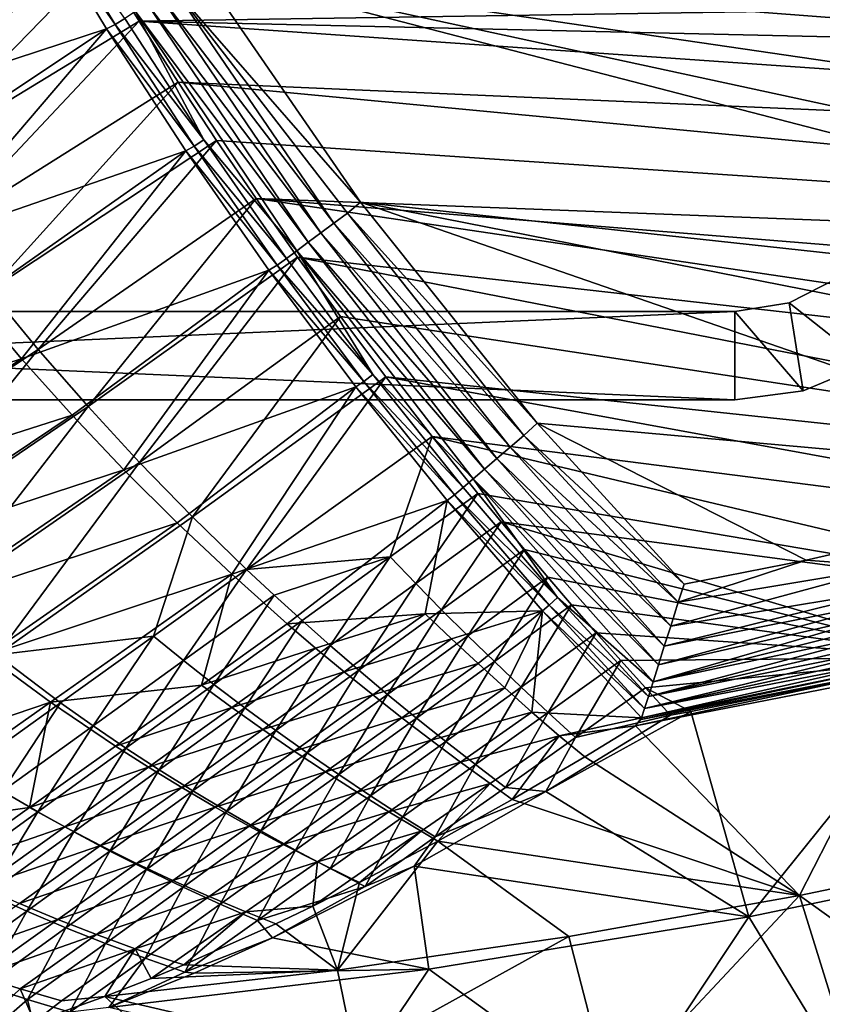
# Model space of a CAD drawing. Header units: metres. Extents: x 0 to 1651, y -1070 to 0.
# Tile 12 of 109: x 378 to 560, y -956 to -732. Entities that reach past the tile are written whole.
import ezdxf

# ---------------------------------------------------------------- set-up
doc = ezdxf.new("R2010")
doc.units = ezdxf.units.M

msp = doc.modelspace()

# ---------------------------------------------------------------- linework, layer by layer
at = {"layer": 'None'}
for points in [[(386.190338, -665.793701, -403), (874.955444, -755.91217, -403), (928.621887, -731.870789, -403)], [(386.190338, -665.793701, -403), (418.78299, -721.040039, -403), (874.955444, -755.91217, -403)], [(379.653595, -690.296692, -406), (330.261536, -737.583496, -305.711212), (321.012238, -722.784729, -305.72345)], [(330.261536, -737.583496, -305.711212), (379.653595, -690.296692, -406), (387.854187, -704.601257, -406)], [(339.888123, -752.109558, -305.695221), (330.261536, -737.583496, -305.711212), (387.854187, -704.601257, -406)], [(339.888123, -752.109558, -305.695221), (387.854187, -704.601257, -406), (396.246918, -718.725159, -406)], [(399.495544, -733.588745, -392.254913), (382.471161, -705.423706, -392.5177), (380.463135, -706.392883, -389.572906)], [(399.495544, -733.588745, -392.254913), (401.669342, -732.201233, -394.971954), (382.471161, -705.423706, -392.5177)], [(326.017822, -740.351074, -292.612457), (380.463135, -706.392883, -389.572906), (316.701233, -725.611023, -292.612457)], [(380.463135, -706.392883, -389.572906), (326.017822, -740.351074, -292.612457), (335.724365, -754.798645, -292.612457)], [(397.507843, -734.586914, -389.243561), (380.463135, -706.392883, -389.572906), (335.724365, -754.798645, -292.612457)], [(397.507843, -734.586914, -389.243561), (399.495544, -733.588745, -392.254913), (380.463135, -706.392883, -389.572906)], [(349.881927, -766.351929, -305.675262), (339.888123, -752.109558, -305.695221), (396.246918, -718.725159, -406)], [(349.881927, -766.351929, -305.675262), (396.246918, -718.725159, -406), (404.908142, -732.795654, -406)], [(404.908142, -732.795654, -406), (396.246918, -718.725159, -406), (1009.816956, -723.474548, -406)], [(412.642365, -725.19928, -402.069946), (455.149963, -773.877625, -403), (418.78299, -721.040039, -403)], [(418.78299, -721.040039, -403), (817.022522, -779.343079, -403), (874.955444, -755.91217, -403)], [(455.149963, -773.877625, -403), (743.870544, -805.366028, -403), (418.78299, -721.040039, -403)], [(743.870544, -805.366028, -403), (769.123169, -796.820801, -403), (418.78299, -721.040039, -403)], [(418.78299, -721.040039, -403), (769.123169, -796.820801, -403), (817.022522, -779.343079, -403)], [(966.380066, -745.566528, -406), (404.908142, -732.795654, -406), (1009.816956, -723.474548, -406)], [(449.072815, -778.666809, -401.985809), (412.642365, -725.19928, -402.069946), (409.638733, -727.115723, -400.920532)], [(449.072815, -778.666809, -401.985809), (452.154419, -776.379761, -402.745026), (412.642365, -725.19928, -402.069946)], [(452.154419, -776.379761, -402.745026), (455.149963, -773.877625, -403), (412.642365, -725.19928, -402.069946)], [(446.098785, -780.874023, -400.733734), (409.638733, -727.115723, -400.920532), (406.780457, -728.939514, -399.337524)], [(446.098785, -780.874023, -400.733734), (449.072815, -778.666809, -401.985809), (409.638733, -727.115723, -400.920532)], [(443.282104, -782.964417, -399.011993), (406.780457, -728.939514, -399.337524), (404.110596, -730.643188, -397.344635)], [(443.282104, -782.964417, -399.011993), (446.098785, -780.874023, -400.733734), (406.780457, -728.939514, -399.337524)], [(419.545227, -759.727051, -394.677643), (401.669342, -732.201233, -394.971954), (399.495544, -733.588745, -392.254913)], [(419.545227, -759.727051, -394.677643), (404.110596, -730.643188, -397.344635), (401.669342, -732.201233, -394.971954)], [(440.669128, -784.903687, -396.848724), (443.282104, -782.964417, -399.011993), (404.110596, -730.643188, -397.344635)], [(440.669128, -784.903687, -396.848724), (404.110596, -730.643188, -397.344635), (419.545227, -759.727051, -394.677643)], [(335.724365, -754.798645, -292.612457), (345.809509, -768.93927, -292.612457), (397.507843, -734.586914, -389.243561)], [(345.809509, -768.93927, -292.612457), (356.261078, -782.759216, -292.612457), (397.507843, -734.586914, -389.243561)], [(360.23291, -780.299438, -305.651245), (349.881927, -766.351929, -305.675262), (404.908142, -732.795654, -406)], [(397.507843, -734.586914, -389.243561), (356.261078, -782.759216, -292.612457), (415.461121, -762.23175, -388.762451)], [(404.908142, -732.795654, -406), (413.763672, -746.690247, -406), (360.23291, -780.299438, -305.651245)], [(417.416656, -761.193054, -391.868439), (399.495544, -733.588745, -392.254913), (397.507843, -734.586914, -389.243561)], [(415.461121, -762.23175, -388.762451), (417.416656, -761.193054, -391.868439), (397.507843, -734.586914, -389.243561)], [(417.416656, -761.193054, -391.868439), (419.545227, -759.727051, -394.677643), (399.495544, -733.588745, -392.254913)], [(966.380066, -745.566528, -406), (917.642761, -768.503906, -406), (404.908142, -732.795654, -406)], [(917.642761, -768.503906, -406), (413.763672, -746.690247, -406), (404.908142, -732.795654, -406)], [(413.763672, -746.690247, -406), (370.930908, -793.941162, -305.622925), (360.23291, -780.299438, -305.651245)], [(413.763672, -746.690247, -406), (422.483612, -759.920715, -406), (370.930908, -793.941162, -305.622925)], [(917.642761, -768.503906, -406), (868.193237, -789.862549, -406), (413.763672, -746.690247, -406)], [(868.193237, -789.862549, -406), (422.483612, -759.920715, -406), (413.763672, -746.690247, -406)], [(422.483612, -759.920715, -406), (381.965881, -807.26593, -305.590149), (370.930908, -793.941162, -305.622925)], [(381.965881, -807.26593, -305.590149), (422.483612, -759.920715, -406), (431.436432, -773.070007, -406)], [(436.224152, -788.202515, -391.346588), (417.416656, -761.193054, -391.868439), (415.461121, -762.23175, -388.762451)], [(438.302765, -786.659912, -394.279602), (419.545227, -759.727051, -394.677643), (417.416656, -761.193054, -391.868439)], [(436.224152, -788.202515, -391.346588), (438.302765, -786.659912, -394.279602), (417.416656, -761.193054, -391.868439)], [(438.302765, -786.659912, -394.279602), (440.669128, -784.903687, -396.848724), (419.545227, -759.727051, -394.677643)], [(422.483612, -759.920715, -406), (868.193237, -789.862549, -406), (431.436432, -773.070007, -406)], [(356.261078, -782.759216, -292.612457), (367.066193, -796.245361, -292.612457), (415.461121, -762.23175, -388.762451)], [(415.461121, -762.23175, -388.762451), (367.066193, -796.245361, -292.612457), (378.211334, -809.385559, -292.612457)], [(434.321045, -789.294983, -388.114349), (415.461121, -762.23175, -388.762451), (378.211334, -809.385559, -292.612457)], [(434.321045, -789.294983, -388.114349), (436.224152, -788.202515, -391.346588), (415.461121, -762.23175, -388.762451)], [(393.327759, -820.262634, -305.552734), (381.965881, -807.26593, -305.590149), (431.436432, -773.070007, -406)], [(431.436432, -773.070007, -406), (440.794678, -786.374756, -406), (393.327759, -820.262634, -305.552734)], [(868.193237, -789.862549, -406), (829.429016, -805.309204, -406), (431.436432, -773.070007, -406)], [(431.436432, -773.070007, -406), (829.429016, -805.309204, -406), (777.389954, -824.316711, -406)], [(431.436432, -773.070007, -406), (777.389954, -824.316711, -406), (440.794678, -786.374756, -406)], [(495.199585, -823.980286, -403), (455.149963, -773.877625, -403), (452.154419, -776.379761, -402.745026)], [(636.680481, -836.68634, -403), (694.077942, -820.897461, -403), (455.149963, -773.877625, -403)], [(694.077942, -820.897461, -403), (743.870544, -805.366028, -403), (455.149963, -773.877625, -403)], [(455.149963, -773.877625, -403), (495.199585, -823.980286, -403), (636.680481, -836.68634, -403)], [(492.138519, -826.801575, -402.709076), (452.154419, -776.379761, -402.745026), (449.072815, -778.666809, -401.985809)], [(492.138519, -826.801575, -402.709076), (495.199585, -823.980286, -403), (452.154419, -776.379761, -402.745026)], [(489.040771, -829.46991, -401.843567), (449.072815, -778.666809, -401.985809), (446.098785, -780.874023, -400.733734)], [(489.040771, -829.46991, -401.843567), (492.138519, -826.801575, -402.709076), (449.072815, -778.666809, -401.985809)], [(486.066528, -832.03186, -400.418335), (446.098785, -780.874023, -400.733734), (443.282104, -782.964417, -399.011993)], [(486.066528, -832.03186, -400.418335), (489.040771, -829.46991, -401.843567), (446.098785, -780.874023, -400.733734)], [(483.272522, -834.438538, -398.46347), (443.282104, -782.964417, -399.011993), (440.669128, -784.903687, -396.848724)], [(483.272522, -834.438538, -398.46347), (486.066528, -832.03186, -400.418335), (443.282104, -782.964417, -399.011993)], [(440.669128, -784.903687, -396.848724), (438.302765, -786.659912, -394.279602), (457.932037, -812.966003, -393.766693)], [(480.711334, -836.644714, -396.015381), (483.272522, -834.438538, -398.46347), (440.669128, -784.903687, -396.848724)], [(480.711334, -836.644714, -396.015381), (440.669128, -784.903687, -396.848724), (457.932037, -812.966003, -393.766693)], [(440.794678, -786.374756, -406), (405.006531, -832.920959, -305.510468), (393.327759, -820.262634, -305.552734)], [(440.794678, -786.374756, -406), (450.584564, -799.842957, -406), (405.006531, -832.920959, -305.510468)], [(455.910187, -814.582092, -390.675446), (436.224152, -788.202515, -391.346588), (434.321045, -789.294983, -388.114349)], [(457.932037, -812.966003, -393.766693), (438.302765, -786.659912, -394.279602), (436.224152, -788.202515, -391.346588)], [(455.910187, -814.582092, -390.675446), (457.932037, -812.966003, -393.766693), (436.224152, -788.202515, -391.346588)], [(777.389954, -824.316711, -406), (724.750854, -841.593079, -406), (440.794678, -786.374756, -406)], [(440.794678, -786.374756, -406), (724.750854, -841.593079, -406), (450.584564, -799.842957, -406)], [(434.321045, -789.294983, -388.114349), (378.211334, -809.385559, -292.612457), (389.682281, -822.168335, -292.612457)], [(401.464233, -834.58313, -292.612457), (434.321045, -789.294983, -388.114349), (389.682281, -822.168335, -292.612457)], [(454.0896, -815.739929, -387.278625), (434.321045, -789.294983, -388.114349), (401.464233, -834.58313, -292.612457)], [(454.0896, -815.739929, -387.278625), (455.910187, -814.582092, -390.675446), (434.321045, -789.294983, -388.114349)], [(370.930908, -793.941162, -305.622925), (381.965881, -807.26593, -305.590149), (331.571777, -840.637573, -204.657486)], [(367.066193, -796.245361, -292.612457), (316.51004, -828.630127, -195.074982), (378.211334, -809.385559, -292.612457)], [(450.584564, -799.842957, -406), (416.993134, -845.233215, -305.462921), (405.006531, -832.920959, -305.510468)], [(416.993134, -845.233215, -305.462921), (450.584564, -799.842957, -406), (460.835541, -813.483276, -406)], [(724.750854, -841.593079, -406), (460.835541, -813.483276, -406), (450.584564, -799.842957, -406)], [(381.965881, -807.26593, -305.590149), (344.835022, -853.15979, -204.615845), (331.571777, -840.637573, -204.657486)], [(344.835022, -853.15979, -204.615845), (381.965881, -807.26593, -305.590149), (393.327759, -820.262634, -305.552734)], [(378.211334, -809.385559, -292.612457), (316.51004, -828.630127, -195.074982), (329.35321, -841.471313, -195.074982)], [(389.682281, -822.168335, -292.612457), (378.211334, -809.385559, -292.612457), (329.35321, -841.471313, -195.074982)], [(429.278656, -857.192932, -305.409546), (416.993134, -845.233215, -305.462921), (460.835541, -813.483276, -406)], [(429.278656, -857.192932, -305.409546), (460.835541, -813.483276, -406), (471.364014, -827.031738, -406)], [(476.476593, -840.29248, -389.832031), (455.910187, -814.582092, -390.675446), (454.0896, -815.739929, -387.278625)], [(478.430847, -838.60907, -393.12027), (457.932037, -812.966003, -393.766693), (455.910187, -814.582092, -390.675446)], [(476.476593, -840.29248, -389.832031), (478.430847, -838.60907, -393.12027), (455.910187, -814.582092, -390.675446)], [(480.711334, -836.644714, -396.015381), (457.932037, -812.966003, -393.766693), (478.430847, -838.60907, -393.12027)], [(724.750854, -841.593079, -406), (682.642212, -854.043579, -406), (460.835541, -813.483276, -406)], [(682.642212, -854.043579, -406), (471.364014, -827.031738, -406), (460.835541, -813.483276, -406)], [(413.541809, -846.620239, -292.612457), (454.0896, -815.739929, -387.278625), (401.464233, -834.58313, -292.612457)], [(454.0896, -815.739929, -387.278625), (413.541809, -846.620239, -292.612457), (425.899109, -858.270813, -292.612457)], [(474.774078, -841.52179, -386.232208), (454.0896, -815.739929, -387.278625), (425.899109, -858.270813, -292.612457)], [(474.774078, -841.52179, -386.232208), (476.476593, -840.29248, -389.832031), (454.0896, -815.739929, -387.278625)], [(358.522186, -865.145752, -204.568878), (344.835022, -853.15979, -204.615845), (393.327759, -820.262634, -305.552734)], [(393.327759, -820.262634, -305.552734), (405.006531, -832.920959, -305.510468), (358.522186, -865.145752, -204.568878)], [(389.682281, -822.168335, -292.612457), (329.35321, -841.471313, -195.074982), (342.631134, -853.778076, -195.074982)], [(401.464233, -834.58313, -292.612457), (389.682281, -822.168335, -292.612457), (342.631134, -853.778076, -195.074982)], [(528.535522, -860.498474, -403), (495.199585, -823.980286, -403), (492.138519, -826.801575, -402.709076)], [(495.199585, -823.980286, -403), (556.248596, -855.120728, -403), (636.680481, -836.68634, -403)], [(495.199585, -823.980286, -403), (528.535522, -860.498474, -403), (556.248596, -855.120728, -403)], [(461.827362, -854.309875, -355.822205), (429.278656, -857.192932, -305.409546), (471.364014, -827.031738, -406)], [(471.364014, -827.031738, -406), (481.750244, -839.967041, -406), (461.827362, -854.309875, -355.822205)], [(682.642212, -854.043579, -406), (636.776367, -866.25531, -406), (471.364014, -827.031738, -406)], [(636.776367, -866.25531, -406), (481.750244, -839.967041, -406), (471.364014, -827.031738, -406)], [(527.215393, -864.630432, -402.75528), (492.138519, -826.801575, -402.709076), (489.040771, -829.46991, -401.843567)], [(527.215393, -864.630432, -402.75528), (528.535522, -860.498474, -403), (492.138519, -826.801575, -402.709076)], [(525.483521, -870.060669, -401.663666), (489.040771, -829.46991, -401.843567), (486.066528, -832.03186, -400.418335)], [(525.483521, -870.060669, -401.663666), (527.215393, -864.630432, -402.75528), (489.040771, -829.46991, -401.843567)], [(405.006531, -832.920959, -305.510468), (372.612183, -876.577881, -204.515976), (358.522186, -865.145752, -204.568878)], [(405.006531, -832.920959, -305.510468), (416.993134, -845.233215, -305.462921), (372.612183, -876.577881, -204.515976)], [(524.036255, -874.610718, -400.002136), (486.066528, -832.03186, -400.418335), (483.272522, -834.438538, -398.46347)], [(524.036255, -874.610718, -400.002136), (525.483521, -870.060669, -401.663666), (486.066528, -832.03186, -400.418335)], [(401.464233, -834.58313, -292.612457), (342.631134, -853.778076, -195.074982), (356.316833, -865.530884, -195.074982)], [(413.541809, -846.620239, -292.612457), (401.464233, -834.58313, -292.612457), (356.316833, -865.530884, -195.074982)], [(522.687622, -878.859192, -397.708893), (483.272522, -834.438538, -398.46347), (480.711334, -836.644714, -396.015381)], [(522.687622, -878.859192, -397.708893), (524.036255, -874.610718, -400.002136), (483.272522, -834.438538, -398.46347)], [(499.798706, -863.546021, -392.321777), (480.711334, -836.644714, -396.015381), (478.430847, -838.60907, -393.12027)], [(521.472595, -882.692444, -394.833649), (480.711334, -836.644714, -396.015381), (499.798706, -863.546021, -392.321777)], [(521.472595, -882.692444, -394.833649), (522.687622, -878.859192, -397.708893), (480.711334, -836.644714, -396.015381)], [(636.680481, -836.68634, -403), (556.248596, -855.120728, -403), (575.57605, -856.525452, -402.52005)], [(499.798706, -863.546021, -392.321777), (478.430847, -838.60907, -393.12027), (476.476593, -840.29248, -389.832031)], [(474.774078, -841.52179, -386.232208), (425.899109, -858.270813, -292.612457), (438.519806, -869.526917, -292.612457)], [(469.800964, -867.235657, -341.381226), (474.774078, -841.52179, -386.232208), (438.519806, -869.526917, -292.612457)], [(481.750244, -839.967041, -406), (467.646088, -860.34613, -355.79126), (461.827362, -854.309875, -355.822205)], [(481.750244, -839.967041, -406), (487.004303, -846.355835, -406), (467.646088, -860.34613, -355.79126)], [(496.388275, -866.587891, -384.947418), (474.774078, -841.52179, -386.232208), (469.800964, -867.235657, -341.381226)], [(497.926514, -865.28479, -388.794128), (476.476593, -840.29248, -389.832031), (474.774078, -841.52179, -386.232208)], [(496.388275, -866.587891, -384.947418), (497.926514, -865.28479, -388.794128), (474.774078, -841.52179, -386.232208)], [(497.926514, -865.28479, -388.794128), (499.798706, -863.546021, -392.321777), (476.476593, -840.29248, -389.832031)], [(481.750244, -839.967041, -406), (636.776367, -866.25531, -406), (487.004303, -846.355835, -406)], [(416.993134, -845.233215, -305.462921), (408.180786, -872.322693, -254.934967), (372.612183, -876.577881, -204.515976)], [(408.180786, -872.322693, -254.934967), (416.993134, -845.233215, -305.462921), (429.278656, -857.192932, -305.409546)], [(487.004303, -846.355835, -406), (473.527954, -866.321777, -355.758728), (467.646088, -860.34613, -355.79126)], [(487.004303, -846.355835, -406), (492.298248, -852.692017, -406), (473.527954, -866.321777, -355.758728)], [(636.776367, -866.25531, -406), (590.582947, -877.16272, -406), (487.004303, -846.355835, -406)], [(487.004303, -846.355835, -406), (590.582947, -877.16272, -406), (492.298248, -852.692017, -406)], [(413.541809, -846.620239, -292.612457), (356.316833, -865.530884, -195.074982), (370.382111, -876.711914, -195.074982)], [(425.899109, -858.270813, -292.612457), (413.541809, -846.620239, -292.612457), (370.382111, -876.711914, -195.074982)], [(492.298248, -852.692017, -406), (479.473236, -872.238831, -355.72467), (473.527954, -866.321777, -355.758728)], [(492.298248, -852.692017, -406), (497.606201, -858.946045, -406), (479.473236, -872.238831, -355.72467)], [(590.582947, -877.16272, -406), (497.606201, -858.946045, -406), (492.298248, -852.692017, -406)], [(435.530731, -863.038452, -305.380524), (429.278656, -857.192932, -305.409546), (461.827362, -854.309875, -355.822205)], [(441.854187, -868.793274, -305.349823), (435.530731, -863.038452, -305.380524), (461.827362, -854.309875, -355.822205)], [(441.854187, -868.793274, -305.349823), (461.827362, -854.309875, -355.822205), (448.247803, -874.45697, -305.317474)], [(461.827362, -854.309875, -355.822205), (467.646088, -860.34613, -355.79126), (448.247803, -874.45697, -305.317474)], [(575.57605, -856.525452, -402.52005), (556.248596, -855.120728, -403), (527.215393, -864.630432, -402.75528)], [(556.248596, -855.120728, -403), (528.535522, -860.498474, -403), (527.215393, -864.630432, -402.75528)], [(414.992859, -877.852173, -254.904358), (408.180786, -872.322693, -254.934967), (429.278656, -857.192932, -305.409546)], [(414.992859, -877.852173, -254.904358), (429.278656, -857.192932, -305.409546), (435.530731, -863.038452, -305.380524)], [(527.215393, -864.630432, -402.75528), (525.483521, -870.060669, -401.663666), (575.57605, -856.525452, -402.52005)], [(525.483521, -870.060669, -401.663666), (576.663025, -861.587158, -401.100159), (575.57605, -856.525452, -402.52005)], [(384.797821, -887.305115, -195.074982), (425.899109, -858.270813, -292.612457), (370.382111, -876.711914, -195.074982)], [(425.899109, -858.270813, -292.612457), (384.797821, -887.305115, -195.074982), (419.026825, -883.411499, -243.843719)], [(438.519806, -869.526917, -292.612457), (425.899109, -858.270813, -292.612457), (419.026825, -883.411499, -243.843719)], [(497.606201, -858.946045, -406), (485.482178, -878.099304, -355.689087), (479.473236, -872.238831, -355.72467)], [(497.606201, -858.946045, -406), (502.985352, -865.185608, -406), (485.482178, -878.099304, -355.689087)], [(502.985352, -865.185608, -406), (497.606201, -858.946045, -406), (590.582947, -877.16272, -406)], [(467.646088, -860.34613, -355.79126), (454.709625, -880.030945, -305.283478), (448.247803, -874.45697, -305.317474)], [(467.646088, -860.34613, -355.79126), (473.527954, -866.321777, -355.758728), (454.709625, -880.030945, -305.283478)], [(525.483521, -870.060669, -401.663666), (524.036255, -874.610718, -400.002136), (576.663025, -861.587158, -401.100159)], [(524.036255, -874.610718, -400.002136), (577.181702, -864.002136, -400.048401), (576.663025, -861.587158, -401.100159)], [(421.884399, -883.262207, -254.871994), (414.992859, -877.852173, -254.904358), (435.530731, -863.038452, -305.380524)], [(421.884399, -883.262207, -254.871994), (435.530731, -863.038452, -305.380524), (441.854187, -868.793274, -305.349823)], [(520.419556, -886.018555, -391.440338), (499.798706, -863.546021, -392.321777), (497.926514, -865.28479, -388.794128)], [(520.419556, -886.018555, -391.440338), (521.472595, -882.692444, -394.833649), (499.798706, -863.546021, -392.321777)], [(524.036255, -874.610718, -400.002136), (522.687622, -878.859192, -397.708893), (577.181702, -864.002136, -400.048401)], [(522.687622, -878.859192, -397.708893), (577.678101, -866.313721, -398.780426), (577.181702, -864.002136, -400.048401)], [(473.527954, -866.321777, -355.758728), (461.237457, -885.517029, -305.247986), (454.709625, -880.030945, -305.283478)], [(473.527954, -866.321777, -355.758728), (479.473236, -872.238831, -355.72467), (461.237457, -885.517029, -305.247986)], [(502.985352, -865.185608, -406), (491.554626, -883.904419, -355.652008), (485.482178, -878.099304, -355.689087)], [(502.985352, -865.185608, -406), (508.54657, -871.535217, -406), (491.554626, -883.904419, -355.652008)], [(519.559814, -888.737122, -387.627777), (497.926514, -865.28479, -388.794128), (496.388275, -866.587891, -384.947418)], [(519.559814, -888.737122, -387.627777), (520.419556, -886.018555, -391.440338), (497.926514, -865.28479, -388.794128)], [(508.54657, -871.535217, -406), (502.985352, -865.185608, -406), (590.582947, -877.16272, -406)], [(522.687622, -878.859192, -397.708893), (521.472595, -882.692444, -394.833649), (577.678101, -866.313721, -398.780426)], [(521.472595, -882.692444, -394.833649), (578.148621, -868.504761, -397.307617), (577.678101, -866.313721, -398.780426)], [(438.519806, -869.526917, -292.612457), (444.923706, -875.0047, -292.612457), (469.800964, -867.235657, -341.381226)], [(444.923706, -875.0047, -292.612457), (451.387146, -880.381287, -292.612457), (469.800964, -867.235657, -341.381226)], [(469.800964, -867.235657, -341.381226), (451.387146, -880.381287, -292.612457), (475.776398, -872.92041, -341.381226)], [(475.776398, -872.92041, -341.381226), (496.388275, -866.587891, -384.947418), (469.800964, -867.235657, -341.381226)], [(475.776398, -872.92041, -341.381226), (481.804382, -878.529846, -341.381226), (496.388275, -866.587891, -384.947418)], [(481.804382, -878.529846, -341.381226), (487.883606, -884.063477, -341.381226), (496.388275, -866.587891, -384.947418)], [(496.388275, -866.587891, -384.947418), (487.883606, -884.063477, -341.381226), (494.012787, -889.520996, -341.381226)], [(518.900208, -890.82489, -383.418823), (496.388275, -866.587891, -384.947418), (494.012787, -889.520996, -341.381226)], [(518.900208, -890.82489, -383.418823), (519.559814, -888.737122, -387.627777), (496.388275, -866.587891, -384.947418)], [(578.148621, -868.504761, -397.307617), (521.472595, -882.692444, -394.833649), (578.5896, -870.558105, -395.641296)], [(438.519806, -869.526917, -292.612457), (419.026825, -883.411499, -243.843719), (444.923706, -875.0047, -292.612457)], [(428.85318, -888.551819, -254.837799), (421.884399, -883.262207, -254.871994), (441.854187, -868.793274, -305.349823)], [(428.85318, -888.551819, -254.837799), (441.854187, -868.793274, -305.349823), (448.247803, -874.45697, -305.317474)], [(520.419556, -886.018555, -391.440338), (578.997437, -872.457214, -393.793457), (578.5896, -870.558105, -395.641296)], [(578.5896, -870.558105, -395.641296), (521.472595, -882.692444, -394.833649), (520.419556, -886.018555, -391.440338)], [(372.612183, -876.577881, -204.515976), (408.180786, -872.322693, -254.934967), (387.08371, -887.440186, -204.456451)], [(408.180786, -872.322693, -254.934967), (394.455872, -892.652527, -204.423981), (387.08371, -887.440186, -204.456451)], [(394.455872, -892.652527, -204.423981), (408.180786, -872.322693, -254.934967), (414.992859, -877.852173, -254.904358)], [(451.387146, -880.381287, -292.612457), (457.90799, -885.655884, -292.612457), (475.776398, -872.92041, -341.381226)], [(457.90799, -885.655884, -292.612457), (481.804382, -878.529846, -341.381226), (475.776398, -872.92041, -341.381226)], [(479.473236, -872.238831, -355.72467), (467.829132, -890.917236, -305.21106), (461.237457, -885.517029, -305.247986)], [(479.473236, -872.238831, -355.72467), (485.482178, -878.099304, -355.689087), (467.829132, -890.917236, -305.21106)], [(508.54657, -871.535217, -406), (497.688416, -889.65155, -355.613434), (491.554626, -883.904419, -355.652008)], [(508.54657, -871.535217, -406), (514.144531, -877.8255, -406), (497.688416, -889.65155, -355.613434)], [(590.582947, -877.16272, -406), (514.144531, -877.8255, -406), (508.54657, -871.535217, -406)], [(579.369141, -874.18811, -391.779236), (578.997437, -872.457214, -393.793457), (520.419556, -886.018555, -391.440338)], [(419.026825, -883.411499, -243.843719), (425.968079, -888.533264, -243.843719), (444.923706, -875.0047, -292.612457)], [(444.923706, -875.0047, -292.612457), (425.968079, -888.533264, -243.843719), (451.387146, -880.381287, -292.612457)], [(435.895386, -893.722534, -254.801956), (428.85318, -888.551819, -254.837799), (448.247803, -874.45697, -305.317474)], [(448.247803, -874.45697, -305.317474), (454.709625, -880.030945, -305.283478), (435.895386, -893.722534, -254.801956)], [(579.701843, -875.737488, -389.61441), (579.369141, -874.18811, -391.779236), (519.559814, -888.737122, -387.627777)], [(519.559814, -888.737122, -387.627777), (579.369141, -874.18811, -391.779236), (520.419556, -886.018555, -391.440338)], [(327.222443, -906.803589, -97.537491), (384.797821, -887.305115, -195.074982), (370.382111, -876.711914, -195.074982)], [(365.98587, -902.545471, -153.974792), (372.612183, -876.577881, -204.515976), (387.08371, -887.440186, -204.456451)], [(519.796448, -884.075562, -406), (514.144531, -877.8255, -406), (590.582947, -877.16272, -406)], [(580.239075, -878.239136, -384.897552), (579.992737, -877.091919, -387.314758), (518.900208, -890.82489, -383.418823)], [(579.992737, -877.091919, -387.314758), (519.559814, -888.737122, -387.627777), (518.900208, -890.82489, -383.418823)], [(579.992737, -877.091919, -387.314758), (579.701843, -875.737488, -389.61441), (519.559814, -888.737122, -387.627777)], [(530.069397, -889.384277, -406), (519.796448, -884.075562, -406), (590.582947, -877.16272, -406)], [(590.582947, -877.16272, -406), (543.202576, -935.981506, -63), (530.069397, -889.384277, -406)], [(615.638672, -920.923889, -63), (543.202576, -935.981506, -63), (590.582947, -877.16272, -406)], [(401.915436, -897.71637, -204.389603), (394.455872, -892.652527, -204.423981), (414.992859, -877.852173, -254.904358)], [(401.915436, -897.71637, -204.389603), (414.992859, -877.852173, -254.904358), (421.884399, -883.262207, -254.871994)], [(464.484039, -890.82782, -292.612457), (481.804382, -878.529846, -341.381226), (457.90799, -885.655884, -292.612457)], [(481.804382, -878.529846, -341.381226), (464.484039, -890.82782, -292.612457), (487.883606, -884.063477, -341.381226)], [(485.482178, -878.099304, -355.689087), (474.482819, -896.233215, -305.172821), (467.829132, -890.917236, -305.21106)], [(485.482178, -878.099304, -355.689087), (491.554626, -883.904419, -355.652008), (474.482819, -896.233215, -305.172821)], [(514.144531, -877.8255, -406), (503.880737, -895.337158, -355.573395), (497.688416, -889.65155, -355.613434)], [(514.144531, -877.8255, -406), (519.796448, -884.075562, -406), (503.880737, -895.337158, -355.573395)], [(518.752686, -891.217285, -382.386414), (517.490356, -892.671936, -377.175201), (580.439209, -879.171082, -382.385681)], [(517.490356, -892.671936, -377.175201), (580.733521, -880.355408, -377.175201), (580.439209, -879.171082, -382.385681)], [(580.439209, -879.171082, -382.385681), (580.239075, -878.239136, -384.897552), (518.752686, -891.217285, -382.386414)], [(580.239075, -878.239136, -384.897552), (518.900208, -890.82489, -383.418823), (518.752686, -891.217285, -382.386414)], [(425.968079, -888.533264, -243.843719), (432.973328, -893.526917, -243.843719), (451.387146, -880.381287, -292.612457)], [(432.973328, -893.526917, -243.843719), (457.90799, -885.655884, -292.612457), (451.387146, -880.381287, -292.612457)], [(454.709625, -880.030945, -305.283478), (443.006561, -898.776672, -254.764664), (435.895386, -893.722534, -254.801956)], [(454.709625, -880.030945, -305.283478), (461.237457, -885.517029, -305.247986), (443.006561, -898.776672, -254.764664)], [(517.490356, -892.671936, -377.175201), (554.688477, -931.153809, -60), (580.733521, -880.355408, -377.175201)], [(554.688477, -931.153809, -60), (606.657959, -920.294556, -60), (580.733521, -880.355408, -377.175201)], [(419.026825, -883.411499, -243.843719), (384.797821, -887.305115, -195.074982), (399.533875, -897.296143, -195.074982)], [(419.026825, -883.411499, -243.843719), (399.533875, -897.296143, -195.074982), (425.968079, -888.533264, -243.843719)], [(409.459229, -902.63031, -204.353271), (401.915436, -897.71637, -204.389603), (421.884399, -883.262207, -254.871994)], [(409.459229, -902.63031, -204.353271), (421.884399, -883.262207, -254.871994), (428.85318, -888.551819, -254.837799)], [(464.484039, -890.82782, -292.612457), (471.113159, -895.896301, -292.612457), (487.883606, -884.063477, -341.381226)], [(487.883606, -884.063477, -341.381226), (471.113159, -895.896301, -292.612457), (494.012787, -889.520996, -341.381226)], [(491.554626, -883.904419, -355.652008), (481.198303, -901.464355, -305.13324), (474.482819, -896.233215, -305.172821)], [(491.554626, -883.904419, -355.652008), (497.688416, -889.65155, -355.613434), (481.198303, -901.464355, -305.13324)], [(519.796448, -884.075562, -406), (525.445435, -890.223083, -406), (503.880737, -895.337158, -355.573395)], [(530.069397, -889.384277, -406), (525.445435, -890.223083, -406), (519.796448, -884.075562, -406)], [(432.973328, -893.526917, -243.843719), (440.039551, -898.391418, -243.843719), (457.90799, -885.655884, -292.612457)], [(440.039551, -898.391418, -243.843719), (464.484039, -890.82782, -292.612457), (457.90799, -885.655884, -292.612457)], [(461.237457, -885.517029, -305.247986), (450.182281, -903.716553, -254.726166), (443.006561, -898.776672, -254.764664)], [(461.237457, -885.517029, -305.247986), (467.829132, -890.917236, -305.21106), (450.182281, -903.716553, -254.726166)], [(327.222443, -906.803589, -97.537491), (343.696564, -916.339355, -97.537491), (384.797821, -887.305115, -195.074982)], [(343.696564, -916.339355, -97.537491), (380.040924, -911.180725, -146.306229), (384.797821, -887.305115, -195.074982)], [(373.917847, -907.439575, -153.940247), (365.98587, -902.545471, -153.974792), (387.08371, -887.440186, -204.456451)], [(387.08371, -887.440186, -204.456451), (394.455872, -892.652527, -204.423981), (373.917847, -907.439575, -153.940247)], [(384.797821, -887.305115, -195.074982), (380.040924, -911.180725, -146.306229), (399.533875, -897.296143, -195.074982)], [(399.533875, -897.296143, -195.074982), (407.012451, -902.06189, -195.074982), (425.968079, -888.533264, -243.843719)], [(407.012451, -902.06189, -195.074982), (432.973328, -893.526917, -243.843719), (425.968079, -888.533264, -243.843719)], [(417.081726, -907.39624, -204.315247), (409.459229, -902.63031, -204.353271), (428.85318, -888.551819, -254.837799)], [(428.85318, -888.551819, -254.837799), (435.895386, -893.722534, -254.801956), (417.081726, -907.39624, -204.315247)], [(440.039551, -898.391418, -243.843719), (447.163727, -903.125732, -243.843719), (464.484039, -890.82782, -292.612457)], [(447.163727, -903.125732, -243.843719), (471.113159, -895.896301, -292.612457), (464.484039, -890.82782, -292.612457)], [(467.829132, -890.917236, -305.21106), (457.419037, -908.544189, -254.686615), (450.182281, -903.716553, -254.726166)], [(467.829132, -890.917236, -305.21106), (474.482819, -896.233215, -305.172821), (457.419037, -908.544189, -254.686615)], [(494.012787, -889.520996, -341.381226), (471.113159, -895.896301, -292.612457), (477.793091, -900.861023, -292.612457)], [(494.012787, -889.520996, -341.381226), (477.793091, -900.861023, -292.612457), (500.18924, -894.90979, -341.381226)], [(497.688416, -889.65155, -355.613434), (487.975891, -906.609558, -305.092316), (481.198303, -901.464355, -305.13324)], [(497.688416, -889.65155, -355.613434), (503.880737, -895.337158, -355.573395), (487.975891, -906.609558, -305.092316)], [(500.18924, -894.90979, -341.381226), (518.900208, -890.82489, -383.418823), (494.012787, -889.520996, -341.381226)], [(543.202576, -935.981506, -63), (497.161438, -907.546326, -318.317505), (530.069397, -889.384277, -406)], [(530.069397, -889.384277, -406), (497.161438, -907.546326, -318.317505), (525.445435, -890.223083, -406)], [(503.880737, -895.337158, -355.573395), (525.445435, -890.223083, -406), (497.161438, -907.546326, -318.317505)], [(517.490356, -892.671936, -377.175201), (518.900208, -890.82489, -383.418823), (500.18924, -894.90979, -341.381226)], [(517.490356, -892.671936, -377.175201), (518.752686, -891.217285, -382.386414), (518.900208, -890.82489, -383.418823)], [(394.455872, -892.652527, -204.423981), (381.944946, -912.155823, -153.903625), (373.917847, -907.439575, -153.940247)], [(381.944946, -912.155823, -153.903625), (394.455872, -892.652527, -204.423981), (401.915436, -897.71637, -204.389603)], [(505.999817, -899.667725, -341.893402), (517.490356, -892.671936, -377.175201), (500.18924, -894.90979, -341.381226)], [(517.490356, -892.671936, -377.175201), (505.999817, -899.667725, -341.893402), (554.688477, -931.153809, -60)], [(432.973328, -893.526917, -243.843719), (407.012451, -902.06189, -195.074982), (414.559509, -906.672546, -195.074982)], [(440.039551, -898.391418, -243.843719), (432.973328, -893.526917, -243.843719), (414.559509, -906.672546, -195.074982)], [(435.895386, -893.722534, -254.801956), (424.776581, -912.017212, -204.275925), (417.081726, -907.39624, -204.315247)], [(435.895386, -893.722534, -254.801956), (443.006561, -898.776672, -254.764664), (424.776581, -912.017212, -204.275925)], [(477.793091, -900.861023, -292.612457), (484.519257, -905.735291, -292.612457), (500.18924, -894.90979, -341.381226)], [(500.18924, -894.90979, -341.381226), (484.519257, -905.735291, -292.612457), (489.553955, -909.337708, -292.63443)], [(503.880737, -895.337158, -355.573395), (497.161438, -907.546326, -318.317505), (487.975891, -906.609558, -305.092316)], [(505.999817, -899.667725, -341.893402), (500.18924, -894.90979, -341.381226), (489.553955, -909.337708, -292.63443)], [(380.040924, -911.180725, -146.306229), (407.012451, -902.06189, -195.074982), (399.533875, -897.296143, -195.074982)], [(390.06311, -916.692505, -153.864929), (381.944946, -912.155823, -153.903625), (401.915436, -897.71637, -204.389603)], [(390.06311, -916.692505, -153.864929), (401.915436, -897.71637, -204.389603), (409.459229, -902.63031, -204.353271)], [(447.163727, -903.125732, -243.843719), (454.342712, -907.729187, -243.843719), (471.113159, -895.896301, -292.612457)], [(471.113159, -895.896301, -292.612457), (454.342712, -907.729187, -243.843719), (477.793091, -900.861023, -292.612457)], [(474.482819, -896.233215, -305.172821), (464.717773, -913.260132, -254.646027), (457.419037, -908.544189, -254.686615)], [(474.482819, -896.233215, -305.172821), (481.198303, -901.464355, -305.13324), (464.717773, -913.260132, -254.646027)], [(414.559509, -906.672546, -195.074982), (422.171143, -911.126892, -195.074982), (440.039551, -898.391418, -243.843719)], [(422.171143, -911.126892, -195.074982), (447.163727, -903.125732, -243.843719), (440.039551, -898.391418, -243.843719)], [(443.006561, -898.776672, -254.764664), (432.537384, -916.496338, -204.235641), (424.776581, -912.017212, -204.275925)], [(443.006561, -898.776672, -254.764664), (450.182281, -903.716553, -254.726166), (432.537384, -916.496338, -204.235641)], [(505.999817, -899.667725, -341.893402), (489.553955, -909.337708, -292.63443), (554.688477, -931.153809, -60)], [(407.012451, -902.06189, -195.074982), (380.040924, -911.180725, -146.306229), (388.056824, -915.590454, -146.306229)], [(414.559509, -906.672546, -195.074982), (407.012451, -902.06189, -195.074982), (388.056824, -915.590454, -146.306229)], [(477.793091, -900.861023, -292.612457), (454.342712, -907.729187, -243.843719), (461.573395, -912.20105, -243.843719)], [(484.519257, -905.735291, -292.612457), (477.793091, -900.861023, -292.612457), (461.573395, -912.20105, -243.843719)], [(481.198303, -901.464355, -305.13324), (472.08078, -917.864319, -254.604294), (464.717773, -913.260132, -254.646027)], [(481.198303, -901.464355, -305.13324), (487.975891, -906.609558, -305.092316), (472.08078, -917.864319, -254.604294)], [(398.265381, -921.052063, -153.824524), (390.06311, -916.692505, -153.864929), (409.459229, -902.63031, -204.353271)], [(398.265381, -921.052063, -153.824524), (409.459229, -902.63031, -204.353271), (417.081726, -907.39624, -204.315247)], [(422.171143, -911.126892, -195.074982), (429.843384, -915.423706, -195.074982), (447.163727, -903.125732, -243.843719)], [(429.843384, -915.423706, -195.074982), (454.342712, -907.729187, -243.843719), (447.163727, -903.125732, -243.843719)], [(450.182281, -903.716553, -254.726166), (440.3591, -920.836121, -204.194717), (432.537384, -916.496338, -204.235641)], [(450.182281, -903.716553, -254.726166), (457.419037, -908.544189, -254.686615), (440.3591, -920.836121, -204.194717)], [(388.056824, -915.590454, -146.306229), (396.145691, -919.818176, -146.306229), (414.559509, -906.672546, -195.074982)], [(396.145691, -919.818176, -146.306229), (422.171143, -911.126892, -195.074982), (414.559509, -906.672546, -195.074982)], [(468.849274, -916.560852, -243.843719), (484.519257, -905.735291, -292.612457), (461.573395, -912.20105, -243.843719)], [(484.519257, -905.735291, -292.612457), (468.849274, -916.560852, -243.843719), (472.667145, -918.813599, -243.8517)], [(487.975891, -906.609558, -305.092316), (497.161438, -907.546326, -318.317505), (472.08078, -917.864319, -254.604294)], [(489.553955, -909.337708, -292.63443), (484.519257, -905.735291, -292.612457), (472.667145, -918.813599, -243.8517)], [(381.944946, -912.155823, -153.903625), (361.97113, -926.581299, -103.415001), (373.917847, -907.439575, -153.940247)], [(406.543823, -925.238647, -153.782974), (398.265381, -921.052063, -153.824524), (417.081726, -907.39624, -204.315247)], [(417.081726, -907.39624, -204.315247), (424.776581, -912.017212, -204.275925), (406.543823, -925.238647, -153.782974)], [(454.342712, -907.729187, -243.843719), (429.843384, -915.423706, -195.074982), (437.572266, -919.562012, -195.074982)], [(454.342712, -907.729187, -243.843719), (437.572266, -919.562012, -195.074982), (461.573395, -912.20105, -243.843719)], [(457.419037, -908.544189, -254.686615), (448.242706, -925.037292, -204.153107), (440.3591, -920.836121, -204.194717)], [(457.419037, -908.544189, -254.686615), (464.717773, -913.260132, -254.646027), (448.242706, -925.037292, -204.153107)], [(472.08078, -917.864319, -254.604294), (497.161438, -907.546326, -318.317505), (467.291443, -924.467896, -231.08519)], [(497.161438, -907.546326, -318.317505), (543.202576, -935.981506, -63), (467.291443, -924.467896, -231.08519)], [(396.145691, -919.818176, -146.306229), (404.302734, -923.862366, -146.306229), (422.171143, -911.126892, -195.074982)], [(404.302734, -923.862366, -146.306229), (429.843384, -915.423706, -195.074982), (422.171143, -911.126892, -195.074982)], [(554.688477, -931.153809, -60), (489.553955, -909.337708, -292.63443), (472.667145, -918.813599, -243.8517)], [(380.040924, -911.180725, -146.306229), (343.696564, -916.339355, -97.537491), (360.547974, -925.065369, -97.537491)], [(388.056824, -915.590454, -146.306229), (380.040924, -911.180725, -146.306229), (360.547974, -925.065369, -97.537491)], [(361.97113, -926.581299, -103.415001), (381.944946, -912.155823, -153.903625), (370.66275, -930.739319, -103.37381)], [(370.66275, -930.739319, -103.37381), (381.944946, -912.155823, -153.903625), (390.06311, -916.692505, -153.864929)], [(424.776581, -912.017212, -204.275925), (414.890564, -929.256348, -153.740814), (406.543823, -925.238647, -153.782974)], [(424.776581, -912.017212, -204.275925), (432.537384, -916.496338, -204.235641), (414.890564, -929.256348, -153.740814)], [(461.573395, -912.20105, -243.843719), (437.572266, -919.562012, -195.074982), (445.353699, -923.541077, -195.074982)], [(461.573395, -912.20105, -243.843719), (445.353699, -923.541077, -195.074982), (468.849274, -916.560852, -243.843719)], [(464.717773, -913.260132, -254.646027), (456.191071, -929.099854, -204.110703), (448.242706, -925.037292, -204.153107)], [(464.717773, -913.260132, -254.646027), (472.08078, -917.864319, -254.604294), (456.191071, -929.099854, -204.110703)], [(360.547974, -925.065369, -97.537491), (369.101196, -929.119019, -97.537491), (388.056824, -915.590454, -146.306229)], [(369.101196, -929.119019, -97.537491), (396.145691, -919.818176, -146.306229), (388.056824, -915.590454, -146.306229)], [(412.523041, -927.72168, -146.306229), (429.843384, -915.423706, -195.074982), (404.302734, -923.862366, -146.306229)], [(429.843384, -915.423706, -195.074982), (412.523041, -927.72168, -146.306229), (437.572266, -919.562012, -195.074982)], [(379.443939, -934.691162, -103.33094), (370.66275, -930.739319, -103.37381), (390.06311, -916.692505, -153.864929)], [(379.443939, -934.691162, -103.33094), (390.06311, -916.692505, -153.864929), (398.265381, -921.052063, -153.824524)], [(432.537384, -916.496338, -204.235641), (423.298981, -933.108459, -153.698471), (414.890564, -929.256348, -153.740814)], [(432.537384, -916.496338, -204.235641), (440.3591, -920.836121, -204.194717), (423.298981, -933.108459, -153.698471)], [(445.353699, -923.541077, -195.074982), (453.17926, -927.386414, -195.074982), (468.849274, -916.560852, -243.843719)], [(468.849274, -916.560852, -243.843719), (453.17926, -927.386414, -195.074982), (454.922852, -928.204468, -195.107803)], [(472.667145, -918.813599, -243.8517), (468.849274, -916.560852, -243.843719), (454.922852, -928.204468, -195.107803)], [(369.101196, -929.119019, -97.537491), (377.731873, -932.963806, -97.537491), (396.145691, -919.818176, -146.306229)], [(377.731873, -932.963806, -97.537491), (404.302734, -923.862366, -146.306229), (396.145691, -919.818176, -146.306229)], [(437.572266, -919.562012, -195.074982), (412.523041, -927.72168, -146.306229), (420.801788, -931.394836, -146.306229)], [(437.572266, -919.562012, -195.074982), (420.801788, -931.394836, -146.306229), (445.353699, -923.541077, -195.074982)], [(454.922852, -928.204468, -195.107803), (449.868408, -948.038452, -60), (472.667145, -918.813599, -243.8517)], [(449.868408, -948.038452, -60), (502.408691, -940.404724, -60), (472.667145, -918.813599, -243.8517)], [(472.08078, -917.864319, -254.604294), (467.291443, -924.467896, -231.08519), (456.191071, -929.099854, -204.110703)], [(472.667145, -918.813599, -243.8517), (502.408691, -940.404724, -60), (554.688477, -931.153809, -60)], [(388.305664, -938.4422, -103.287109), (379.443939, -934.691162, -103.33094), (398.265381, -921.052063, -153.824524)], [(388.305664, -938.4422, -103.287109), (398.265381, -921.052063, -153.824524), (406.543823, -925.238647, -153.782974)], [(440.3591, -920.836121, -204.194717), (431.768982, -936.795166, -153.655914), (423.298981, -933.108459, -153.698471)], [(440.3591, -920.836121, -204.194717), (448.242706, -925.037292, -204.153107), (431.768982, -936.795166, -153.655914)], [(543.202576, -935.981506, -63), (615.638672, -920.923889, -63), (573.328857, -985.418701, -63)], [(606.657959, -920.294556, -60), (554.688477, -931.153809, -60), (630.46344, -985.314392, -60)], [(386.434296, -936.5979, -97.537491), (404.302734, -923.862366, -146.306229), (377.731873, -932.963806, -97.537491)], [(412.523041, -927.72168, -146.306229), (404.302734, -923.862366, -146.306229), (386.434296, -936.5979, -97.537491)], [(445.353699, -923.541077, -195.074982), (420.801788, -931.394836, -146.306229), (429.134033, -934.881104, -146.306229)], [(444.277649, -933.529358, -167.354248), (445.353699, -923.541077, -195.074982), (429.134033, -934.881104, -146.306229)], [(456.191071, -929.099854, -204.110703), (467.291443, -924.467896, -231.08519), (435.132813, -940.750916, -146.063629)], [(467.291443, -924.467896, -231.08519), (470.591461, -947.85907, -63), (435.132813, -940.750916, -146.063629)], [(453.17926, -927.386414, -195.074982), (445.353699, -923.541077, -195.074982), (444.277649, -933.529358, -167.354248)], [(543.202576, -935.981506, -63), (470.591461, -947.85907, -63), (467.291443, -924.467896, -231.08519)], [(397.23877, -941.997742, -103.243042), (388.305664, -938.4422, -103.287109), (406.543823, -925.238647, -153.782974)], [(406.543823, -925.238647, -153.782974), (414.890564, -929.256348, -153.740814), (397.23877, -941.997742, -103.243042)], [(448.242706, -925.037292, -204.153107), (456.191071, -929.099854, -204.110703), (431.768982, -936.795166, -153.655914)], [(395.202728, -940.019653, -97.537491), (412.523041, -927.72168, -146.306229), (386.434296, -936.5979, -97.537491)], [(412.523041, -927.72168, -146.306229), (395.202728, -940.019653, -97.537491), (420.801788, -931.394836, -146.306229)], [(454.922852, -928.204468, -195.107803), (453.17926, -927.386414, -195.074982), (444.277649, -933.529358, -167.354248)], [(454.922852, -928.204468, -195.107803), (444.277649, -933.529358, -167.354248), (449.868408, -948.038452, -60)], [(360.615509, -948.31488, -52.835575), (370.66275, -930.739319, -103.37381), (379.443939, -934.691162, -103.33094)], [(414.890564, -929.256348, -153.740814), (406.235321, -945.362, -103.199318), (397.23877, -941.997742, -103.243042)], [(414.890564, -929.256348, -153.740814), (423.298981, -933.108459, -153.698471), (406.235321, -945.362, -103.199318)], [(431.768982, -936.795166, -153.655914), (456.191071, -929.099854, -204.110703), (435.132813, -940.750916, -146.063629)], [(554.688477, -931.153809, -60), (502.408691, -940.404724, -60), (511.839081, -976.966003, -60)], [(554.688477, -931.153809, -60), (511.839081, -976.966003, -60), (570.833679, -983.025208, -60)], [(630.46344, -985.314392, -60), (554.688477, -931.153809, -60), (570.833679, -983.025208, -60)], [(386.434296, -936.5979, -97.537491), (377.731873, -932.963806, -97.537491), (359.318054, -946.109436, -48.768745)], [(420.801788, -931.394836, -146.306229), (395.202728, -940.019653, -97.537491), (404.031342, -943.227722, -97.537491)], [(420.801788, -931.394836, -146.306229), (404.031342, -943.227722, -97.537491), (429.134033, -934.881104, -146.306229)], [(423.298981, -933.108459, -153.698471), (415.292969, -948.534119, -103.155907), (406.235321, -945.362, -103.199318)], [(423.298981, -933.108459, -153.698471), (431.768982, -936.795166, -153.655914), (415.292969, -948.534119, -103.155907)], [(370.059814, -951.629333, -52.789501), (360.615509, -948.31488, -52.835575), (379.443939, -934.691162, -103.33094)], [(370.059814, -951.629333, -52.789501), (379.443939, -934.691162, -103.33094), (388.305664, -938.4422, -103.287109)], [(429.134033, -934.881104, -146.306229), (404.031342, -943.227722, -97.537491), (412.914337, -946.22113, -97.537491)], [(412.914337, -946.22113, -97.537491), (415.049011, -946.862549, -97.667206), (429.134033, -934.881104, -146.306229)], [(415.049011, -946.862549, -97.667206), (435.896393, -937.552856, -146.352066), (429.134033, -934.881104, -146.306229)], [(429.134033, -934.881104, -146.306229), (435.896393, -937.552856, -146.352066), (444.277649, -933.529358, -167.354248)], [(444.277649, -933.529358, -167.354248), (435.896393, -937.552856, -146.352066), (449.868408, -948.038452, -60)], [(368.565887, -949.333374, -48.768745), (386.434296, -936.5979, -97.537491), (359.318054, -946.109436, -48.768745)], [(395.202728, -940.019653, -97.537491), (386.434296, -936.5979, -97.537491), (368.565887, -949.333374, -48.768745)], [(449.868408, -948.038452, -60), (435.896393, -937.552856, -146.352066), (415.049011, -946.862549, -97.667206)], [(431.768982, -936.795166, -153.655914), (435.132813, -940.750916, -146.063629), (415.292969, -948.534119, -103.155907)], [(470.591461, -947.85907, -63), (543.202576, -935.981506, -63), (514.329956, -979.527832, -63)], [(543.202576, -935.981506, -63), (573.328857, -985.418701, -63), (514.329956, -979.527832, -63)], [(377.882385, -952.317627, -48.768745), (395.202728, -940.019653, -97.537491), (368.565887, -949.333374, -48.768745)], [(379.579437, -954.721985, -52.743587), (370.059814, -951.629333, -52.789501), (388.305664, -938.4422, -103.287109)], [(395.202728, -940.019653, -97.537491), (377.882385, -952.317627, -48.768745), (404.031342, -943.227722, -97.537491)], [(379.579437, -954.721985, -52.743587), (388.305664, -938.4422, -103.287109), (397.23877, -941.997742, -103.243042)], [(389.165192, -957.5979, -52.69857), (379.579437, -954.721985, -52.743587), (397.23877, -941.997742, -103.243042)], [(397.23877, -941.997742, -103.243042), (406.235321, -945.362, -103.199318), (389.165192, -957.5979, -52.69857)], [(415.292969, -948.534119, -103.155907), (435.132813, -940.750916, -146.063629), (417.38382, -948.733521, -104.190636)], [(470.591461, -947.85907, -63), (417.38382, -948.733521, -104.190636), (435.132813, -940.750916, -146.063629)], [(502.408691, -940.404724, -60), (449.868408, -948.038452, -60), (453.825928, -967.254211, -60)], [(502.408691, -940.404724, -60), (453.825928, -967.254211, -60), (511.839081, -976.966003, -60)], [(404.031342, -943.227722, -97.537491), (377.882385, -952.317627, -48.768745), (387.260895, -955.060547, -48.768745)], [(404.031342, -943.227722, -97.537491), (387.260895, -955.060547, -48.768745), (397.117645, -954.047668, -60)], [(407.619995, -949.930786, -81.592728), (404.031342, -943.227722, -97.537491), (397.117645, -954.047668, -60)], [(404.031342, -943.227722, -97.537491), (407.619995, -949.930786, -81.592728), (412.914337, -946.22113, -97.537491)], [(406.235321, -945.362, -103.199318), (398.048615, -956.576477, -63), (389.165192, -957.5979, -52.69857)], [(406.235321, -945.362, -103.199318), (415.292969, -948.534119, -103.155907), (398.048615, -956.576477, -63)], [(412.914337, -946.22113, -97.537491), (407.619995, -949.930786, -81.592728), (415.049011, -946.862549, -97.667206)], [(415.049011, -946.862549, -97.667206), (407.619995, -949.930786, -81.592728), (449.868408, -948.038452, -60)], [(449.868408, -948.038452, -60), (397.117645, -954.047668, -60), (453.825928, -967.254211, -60)], [(407.619995, -949.930786, -81.592728), (397.117645, -954.047668, -60), (449.868408, -948.038452, -60)], [(470.591461, -947.85907, -63), (398.048615, -956.576477, -63), (417.38382, -948.733521, -104.190636)], [(398.048615, -956.576477, -63), (470.591461, -947.85907, -63), (455.824463, -969.900818, -63)], [(415.292969, -948.534119, -103.155907), (417.38382, -948.733521, -104.190636), (398.048615, -956.576477, -63)], [(470.591461, -947.85907, -63), (514.329956, -979.527832, -63), (455.824463, -969.900818, -63)], [(377.882385, -952.317627, -48.768745), (368.565887, -949.333374, -48.768745), (364.009674, -965.438721)], [(381.185822, -959.818604, -29.670803), (377.882385, -952.317627, -48.768745), (364.009674, -965.438721)], [(364.525482, -967.804016, -3), (370.059814, -951.629333, -52.789501), (379.579437, -954.721985, -52.743587)], [(387.260895, -955.060547, -48.768745), (377.882385, -952.317627, -48.768745), (381.185822, -959.818604, -29.670803)], [(381.391144, -962.251953, -32.30518), (364.525482, -967.804016, -3), (379.579437, -954.721985, -52.743587)], [(381.391144, -962.251953, -32.30518), (379.579437, -954.721985, -52.743587), (389.165192, -957.5979, -52.69857)], [(412.395813, -967.988159, -29.680204), (397.117645, -954.047668, -60), (381.185822, -959.818604, -29.670803)], [(397.117645, -954.047668, -60), (387.260895, -955.060547, -48.768745), (381.185822, -959.818604, -29.670803)], [(453.825928, -967.254211, -60), (397.117645, -954.047668, -60), (412.395813, -967.988159, -29.680204)]]:
    msp.add_3dface(points, dxfattribs=at)
at = {"layer": 'None0'}
for points in [[(552.360901, -796.731934, -410), (570.000183, -810.651184, -410), (563.511597, -791.050354, -410)], [(563.511597, -791.050354, -430), (552.360901, -796.731934, -430), (563.511597, -791.050354, -410)], [(552.360901, -796.731934, -430), (552.360901, -796.731934, -410), (563.511597, -791.050354, -410)], [(552.360901, -796.731934, -430), (563.511597, -791.050354, -430), (570.000183, -810.651184, -430)], [(540.000183, -798.689636, -410), (555.529358, -816.645203, -410), (552.360901, -796.731934, -410)], [(552.360901, -796.731934, -430), (540.000183, -798.689636, -430), (552.360901, -796.731934, -410)], [(540.000183, -798.689636, -430), (540.000183, -798.689636, -410), (552.360901, -796.731934, -410)], [(540.000183, -798.689636, -430), (552.360901, -796.731934, -430), (555.529358, -816.645203, -430)], [(555.529358, -816.645203, -410), (570.000183, -810.651184, -410), (552.360901, -796.731934, -410)], [(555.529358, -816.645203, -430), (552.360901, -796.731934, -430), (570.000183, -810.651184, -430)], [(80.000198, -798.689636, -410), (80.000198, -818.689636, -410), (540.000183, -818.689636, -410)], [(80.000198, -798.689636, -410), (540.000183, -818.689636, -410), (540.000183, -798.689636, -410)], [(540.000183, -798.689636, -410), (540.000183, -798.689636, -430), (80.000198, -798.689636, -410)], [(540.000183, -798.689636, -430), (80.000198, -798.689636, -430), (80.000198, -798.689636, -410)], [(540.000183, -818.689636, -430), (80.000198, -818.689636, -430), (540.000183, -798.689636, -430)], [(80.000198, -818.689636, -430), (80.000198, -798.689636, -430), (540.000183, -798.689636, -430)], [(540.000183, -818.689636, -410), (555.529358, -816.645203, -410), (540.000183, -798.689636, -410)], [(540.000183, -818.689636, -430), (540.000183, -798.689636, -430), (555.529358, -816.645203, -430)], [(555.529358, -816.645203, -430), (570.000183, -810.651184, -430), (555.529358, -816.645203, -410)], [(570.000183, -810.651184, -430), (570.000183, -810.651184, -410), (555.529358, -816.645203, -410)], [(540.000183, -818.689636, -430), (555.529358, -816.645203, -430), (540.000183, -818.689636, -410)], [(555.529358, -816.645203, -430), (555.529358, -816.645203, -410), (540.000183, -818.689636, -410)], [(80.000198, -818.689636, -430), (540.000183, -818.689636, -430), (80.000198, -818.689636, -410)], [(540.000183, -818.689636, -430), (540.000183, -818.689636, -410), (80.000198, -818.689636, -410)]]:
    msp.add_3dface(points, dxfattribs=at)

doc.saveas('drawing.dxf')
